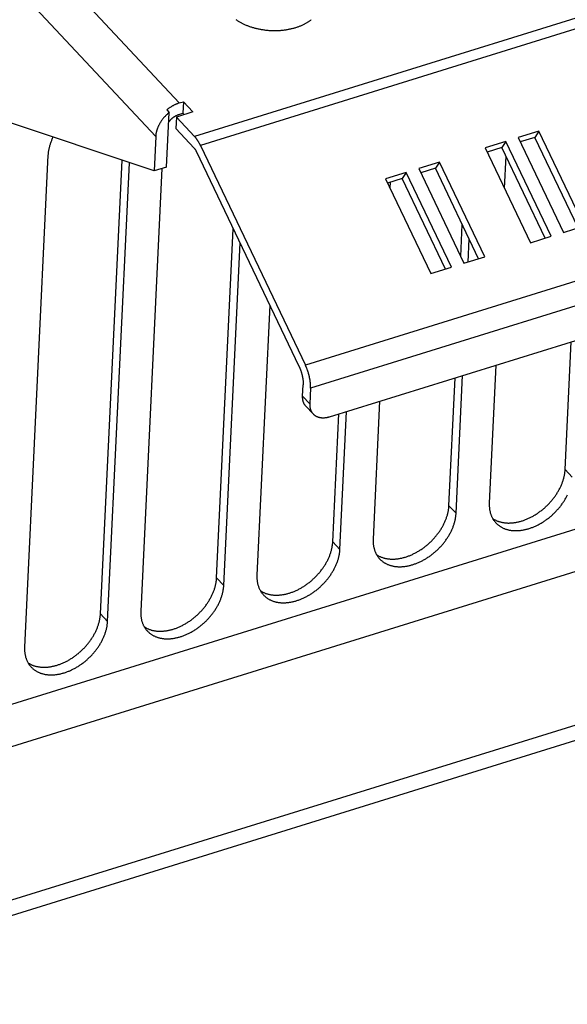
# Model space of a CAD drawing. Extents: x 0 to 594, y 0 to 420.
# Tile 81 of 157: x 503 to 514, y 80 to 101. Entities that reach past the tile are written whole.
import ezdxf

# ---------------------------------------------------------------- set-up
doc = ezdxf.new("R2010")
doc.units = 0
doc.header["$LTSCALE"] = 32.67
doc.layers.get('0').update_dxf_attribs({"linetype": 'CONTINUOUS'})

msp = doc.modelspace()

# ---------------------------------------------------------------- linework, layer by layer
at = {"color": 7, "linetype": 'CONTINUOUS'}
for p, q in [((568.331, 117.715), (506.611, 98.548)), ((568.452, 117.528), (506.732, 98.362)), ((570.645, 112.935), (508.925, 93.769)), ((570.753, 112.455), (509.033, 93.288)), ((509.432, 92.691), (570.285, 111.588)), ((506.291, 99.249), (495.405, 110.88)), ((505.798, 98.552), (494.862, 110.236)), ((552.333, 102.065), (492.381, 83.448)), ((505.763, 97.829), (493.35, 101.974)), ((554.165, 101.748), (490.538, 81.99)), ((506.291, 99.249), (506.378, 99.275)), ((506.378, 99.275), (506.366, 99.034)), ((506.378, 99.275), (506.577, 99.063)), ((506.023, 97.91), (506.078, 99.05)), ((506.028, 99.103), (506.078, 99.05)), ((506.577, 99.063), (506.23, 98.955)), ((506.28, 99.008), (506.366, 99.034)), ((506.366, 99.034), (506.393, 99.006)), ((506.23, 98.955), (506.218, 98.714)), ((506.23, 98.955), (506.611, 98.548)), ((506.599, 98.307), (506.218, 98.714)), ((513.806, 98.66), (513.373, 98.526)), ((513.806, 98.66), (513.722, 98.531)), ((514.753, 96.678), (513.806, 98.66)), ((505.798, 98.552), (505.763, 97.829)), ((513.113, 98.445), (512.68, 98.31)), ((513.113, 98.445), (513.028, 98.316)), ((514.059, 96.463), (513.113, 98.445)), ((513.373, 98.526), (514.319, 96.544)), ((513.722, 98.531), (513.416, 98.436)), ((514.625, 96.639), (513.722, 98.531)), ((508.793, 93.74), (506.648, 98.233)), ((506.732, 98.362), (508.925, 93.769)), ((512.68, 98.31), (513.626, 96.328)), ((513.028, 98.316), (512.722, 98.221)), ((513.932, 96.423), (513.028, 98.316)), ((552.547, 98.037), (496.808, 80.729)), ((503.547, 98.156), (503.059, 87.872)), ((504.643, 88.57), (505.094, 98.052)), ((504.792, 88.41), (505.248, 98.001)), ((511.726, 98.014), (511.293, 97.88)), ((511.726, 98.014), (511.641, 97.885)), ((512.672, 96.032), (511.726, 98.014)), ((513.112, 98.14), (513.08, 97.471)), ((505.926, 97.879), (505.486, 88.626)), ((506.023, 97.91), (505.763, 97.829)), ((511.032, 97.799), (510.599, 97.664)), ((511.032, 97.799), (510.948, 97.67)), ((511.979, 95.817), (511.032, 97.799)), ((511.293, 97.88), (512.239, 95.898)), ((511.641, 97.885), (511.335, 97.79)), ((512.545, 95.993), (511.641, 97.885)), ((496.793, 80.407), (552.532, 97.716)), ((510.599, 97.664), (511.545, 95.682)), ((510.948, 97.67), (510.642, 97.575)), ((510.695, 97.591), (510.689, 97.475)), ((511.851, 95.777), (510.948, 97.67)), ((507.071, 89.324), (507.417, 96.621)), ((512.172, 96.037), (512.204, 96.707)), ((514.319, 96.544), (514.753, 96.678)), ((512.324, 95.924), (512.347, 96.408)), ((513.626, 96.328), (514.059, 96.463)), ((507.22, 89.164), (507.56, 96.323)), ((512.239, 95.898), (512.672, 96.032)), ((511.545, 95.682), (511.979, 95.817)), ((508.181, 95.021), (507.913, 89.38)), ((514.352, 91.585), (514.479, 94.258)), ((512.905, 93.769), (512.768, 90.887)), ((511.925, 90.831), (512.052, 93.505)), ((512.074, 90.672), (512.211, 93.554)), ((508.868, 93.117), (508.879, 93.355)), ((509.033, 93.288), (509.017, 92.958)), ((508.868, 93.117), (509.017, 92.958)), ((510.477, 93.016), (510.34, 90.133)), ((509.498, 90.077), (509.625, 92.751)), ((509.647, 89.918), (509.784, 92.8)), ((514.501, 91.425), (514.352, 91.585)), ((512.074, 90.672), (511.925, 90.831)), ((509.647, 89.918), (509.498, 90.077)), ((507.22, 89.164), (507.071, 89.324)), ((504.792, 88.41), (504.643, 88.57))]:
    msp.add_line(p, q, dxfattribs=at)
for points in [[(507.475, 100.994), (507.487, 100.985), (507.499, 100.977), (507.511, 100.969), (507.523, 100.962), (507.535, 100.954), (507.548, 100.946), (507.561, 100.939), (507.574, 100.932), (507.587, 100.925), (507.6, 100.917), (507.614, 100.911), (507.628, 100.904), (507.642, 100.897), (507.656, 100.891), (507.67, 100.884), (507.685, 100.878), (507.699, 100.872), (507.714, 100.866), (507.729, 100.86), (507.744, 100.855), (507.76, 100.849), (507.775, 100.844), (507.791, 100.839), (507.806, 100.834), (507.822, 100.829), (507.838, 100.825), (507.854, 100.82), (507.871, 100.816), (507.887, 100.812), (507.903, 100.808), (507.92, 100.804), (507.936, 100.8), (507.953, 100.797), (507.97, 100.793), (507.987, 100.79), (508.004, 100.787), (508.021, 100.784), (508.038, 100.782), (508.055, 100.779), (508.072, 100.777), (508.089, 100.775), (508.107, 100.773), (508.124, 100.771), (508.141, 100.77), (508.159, 100.768), (508.176, 100.767), (508.194, 100.766), (508.211, 100.765), (508.229, 100.765), (508.246, 100.764), (508.263, 100.764), (508.281, 100.764), (508.298, 100.764), (508.316, 100.764), (508.333, 100.764), (508.35, 100.765), (508.368, 100.766), (508.385, 100.767), (508.402, 100.768), (508.419, 100.769), (508.436, 100.771), (508.453, 100.773), (508.47, 100.774), (508.487, 100.776), (508.504, 100.779), (508.521, 100.781), (508.537, 100.784), (508.554, 100.786), (508.57, 100.789), (508.587, 100.792), (508.603, 100.796), (508.619, 100.799), (508.635, 100.803), (508.651, 100.807), (508.667, 100.811), (508.682, 100.815), (508.698, 100.819), (508.713, 100.823), (508.729, 100.828), (508.744, 100.833), (508.758, 100.838), (508.773, 100.843), (508.788, 100.848), (508.802, 100.853), (508.816, 100.859), (508.83, 100.865), (508.844, 100.871), (508.858, 100.877), (508.872, 100.883), (508.885, 100.889), (508.898, 100.896), (508.911, 100.902), (508.923, 100.909), (508.936, 100.916), (508.948, 100.923), (508.96, 100.93), (508.972, 100.937), (508.984, 100.945), (508.995, 100.952), (509.006, 100.96), (509.017, 100.968), (509.028, 100.975), (509.038, 100.983), (509.048, 100.992)], [(506.291, 99.249), (506.281, 99.245), (506.271, 99.242), (506.261, 99.238), (506.251, 99.235), (506.241, 99.231), (506.23, 99.227), (506.22, 99.222), (506.21, 99.218), (506.2, 99.213), (506.19, 99.208), (506.18, 99.203), (506.17, 99.198), (506.161, 99.193), (506.151, 99.188), (506.141, 99.182), (506.131, 99.176), (506.121, 99.17), (506.112, 99.164), (506.102, 99.158), (506.093, 99.152), (506.083, 99.145), (506.074, 99.139), (506.064, 99.132), (506.055, 99.125), (506.046, 99.118), (506.037, 99.111), (506.028, 99.103)], [(506.078, 99.05), (506.069, 99.043), (506.06, 99.035), (506.051, 99.027), (506.043, 99.02), (506.034, 99.012), (506.026, 99.004), (506.017, 98.995), (506.009, 98.987), (506.001, 98.979), (505.993, 98.97), (505.985, 98.962), (505.978, 98.953), (505.97, 98.944), (505.963, 98.936), (505.955, 98.927), (505.948, 98.918), (505.941, 98.909), (505.934, 98.899), (505.927, 98.89), (505.921, 98.881), (505.914, 98.872), (505.908, 98.862), (505.902, 98.853), (505.896, 98.843), (505.89, 98.834), (505.884, 98.824), (505.879, 98.815), (505.874, 98.805), (505.868, 98.795), (505.863, 98.785), (505.859, 98.776), (505.854, 98.766), (505.849, 98.756), (505.845, 98.746), (505.841, 98.736), (505.837, 98.726), (505.833, 98.717), (505.83, 98.707), (505.826, 98.697), (505.823, 98.687), (505.82, 98.677), (505.817, 98.667), (505.814, 98.658), (505.812, 98.648), (505.81, 98.638), (505.808, 98.628), (505.806, 98.619), (505.804, 98.609), (505.802, 98.599), (505.801, 98.59), (505.8, 98.58), (505.799, 98.571), (505.798, 98.561), (505.798, 98.552)], [(506.068, 98.848), (506.069, 98.85), (506.073, 98.855), (506.077, 98.861), (506.081, 98.866), (506.086, 98.872), (506.09, 98.877), (506.095, 98.883), (506.099, 98.888), (506.104, 98.893), (506.109, 98.898), (506.114, 98.903), (506.118, 98.908), (506.123, 98.913), (506.129, 98.918), (506.134, 98.923), (506.139, 98.927), (506.144, 98.932), (506.15, 98.936), (506.155, 98.941), (506.161, 98.945), (506.166, 98.949), (506.172, 98.953), (506.178, 98.957), (506.183, 98.961), (506.189, 98.965), (506.195, 98.969), (506.201, 98.972), (506.207, 98.976), (506.213, 98.979), (506.219, 98.982), (506.225, 98.985), (506.231, 98.988), (506.237, 98.991), (506.243, 98.994), (506.249, 98.996), (506.255, 98.999), (506.261, 99.001), (506.267, 99.003), (506.273, 99.006), (506.28, 99.008)], [(503.651, 98.534), (503.645, 98.52), (503.637, 98.505), (503.631, 98.489), (503.624, 98.474), (503.618, 98.459), (503.611, 98.443), (503.606, 98.428), (503.6, 98.412), (503.595, 98.397), (503.59, 98.382), (503.585, 98.366), (503.58, 98.351), (503.576, 98.336), (503.572, 98.32), (503.569, 98.305), (503.565, 98.29), (503.562, 98.275), (503.559, 98.26), (503.557, 98.245), (503.554, 98.23), (503.552, 98.215), (503.551, 98.2), (503.549, 98.185), (503.548, 98.17), (503.547, 98.156)], [(506.732, 98.362), (506.728, 98.37), (506.724, 98.379), (506.72, 98.387), (506.715, 98.396), (506.711, 98.404), (506.707, 98.412), (506.702, 98.42), (506.698, 98.428), (506.693, 98.436), (506.688, 98.444), (506.684, 98.451), (506.679, 98.459), (506.674, 98.466), (506.67, 98.473), (506.665, 98.48), (506.66, 98.487), (506.655, 98.494), (506.65, 98.501), (506.645, 98.507), (506.64, 98.514), (506.636, 98.52), (506.631, 98.526), (506.626, 98.532), (506.621, 98.537), (506.616, 98.543), (506.611, 98.548)], [(506.599, 98.307), (506.602, 98.305), (506.604, 98.302), (506.607, 98.299), (506.609, 98.296), (506.611, 98.293), (506.614, 98.29), (506.616, 98.287), (506.619, 98.283), (506.621, 98.28), (506.623, 98.276), (506.626, 98.273), (506.628, 98.269), (506.63, 98.265), (506.633, 98.261), (506.635, 98.258), (506.637, 98.254), (506.639, 98.25), (506.642, 98.245), (506.644, 98.241), (506.646, 98.237), (506.648, 98.233)], [(508.793, 93.74), (508.797, 93.732), (508.8, 93.725), (508.804, 93.717), (508.807, 93.71), (508.81, 93.702), (508.813, 93.694), (508.816, 93.686), (508.82, 93.678), (508.823, 93.671), (508.826, 93.663), (508.828, 93.655), (508.831, 93.647), (508.834, 93.638), (508.837, 93.63), (508.839, 93.622), (508.842, 93.614), (508.844, 93.606), (508.847, 93.598), (508.849, 93.589), (508.851, 93.581), (508.853, 93.573), (508.856, 93.565), (508.858, 93.557), (508.859, 93.548), (508.861, 93.54), (508.863, 93.532), (508.865, 93.524), (508.866, 93.516), (508.868, 93.507), (508.869, 93.499), (508.871, 93.491), (508.872, 93.483), (508.873, 93.475), (508.874, 93.467), (508.875, 93.459), (508.876, 93.451), (508.877, 93.444), (508.877, 93.436), (508.878, 93.428), (508.879, 93.42), (508.879, 93.413), (508.879, 93.405), (508.88, 93.398), (508.88, 93.391), (508.88, 93.383), (508.88, 93.376), (508.88, 93.369), (508.88, 93.362), (508.879, 93.355)], [(509.033, 93.288), (509.033, 93.297), (509.033, 93.305), (509.034, 93.314), (509.034, 93.322), (509.034, 93.331), (509.033, 93.34), (509.033, 93.349), (509.033, 93.358), (509.032, 93.367), (509.032, 93.376), (509.031, 93.385), (509.03, 93.394), (509.029, 93.404), (509.028, 93.413), (509.027, 93.423), (509.026, 93.432), (509.024, 93.442), (509.023, 93.452), (509.022, 93.461), (509.02, 93.471), (509.018, 93.481), (509.016, 93.49), (509.014, 93.5), (509.012, 93.51), (509.01, 93.52), (509.008, 93.53), (509.006, 93.54), (509.003, 93.55), (509.001, 93.559), (508.998, 93.569), (508.996, 93.579), (508.993, 93.589), (508.99, 93.599), (508.987, 93.609), (508.984, 93.619), (508.981, 93.628), (508.978, 93.638), (508.974, 93.648), (508.971, 93.658), (508.968, 93.667), (508.964, 93.677), (508.961, 93.686), (508.957, 93.696), (508.953, 93.705), (508.949, 93.715), (508.946, 93.724), (508.942, 93.733), (508.938, 93.742), (508.934, 93.751), (508.929, 93.76), (508.925, 93.769)], [(509.086, 92.751), (508.936, 92.911), (508.931, 92.916), (508.927, 92.922), (508.922, 92.927), (508.918, 92.933), (508.914, 92.938), (508.91, 92.944), (508.906, 92.95), (508.903, 92.956), (508.899, 92.963), (508.896, 92.969), (508.893, 92.976), (508.89, 92.982), (508.887, 92.989), (508.885, 92.996), (508.882, 93.003), (508.88, 93.01), (508.878, 93.017), (508.876, 93.024), (508.875, 93.031), (508.873, 93.039), (508.872, 93.046), (508.871, 93.054), (508.87, 93.062), (508.869, 93.069), (508.868, 93.077), (508.868, 93.085), (508.868, 93.093), (508.868, 93.101), (508.868, 93.109), (508.868, 93.117)], [(509.017, 92.958), (509.017, 92.95), (509.017, 92.942), (509.017, 92.934), (509.017, 92.926), (509.018, 92.918), (509.018, 92.91), (509.019, 92.902), (509.02, 92.895), (509.021, 92.887), (509.022, 92.879), (509.024, 92.872), (509.026, 92.865), (509.027, 92.857), (509.029, 92.85), (509.032, 92.843), (509.034, 92.836), (509.037, 92.829), (509.039, 92.823), (509.042, 92.816), (509.045, 92.81), (509.048, 92.803), (509.052, 92.797), (509.055, 92.791), (509.059, 92.785), (509.063, 92.779), (509.067, 92.773), (509.071, 92.768), (509.076, 92.762), (509.08, 92.757), (509.085, 92.752), (509.086, 92.751)], [(509.086, 92.751), (509.09, 92.747), (509.095, 92.742), (509.1, 92.737), (509.105, 92.732), (509.111, 92.728), (509.116, 92.724), (509.122, 92.719), (509.128, 92.715), (509.134, 92.711), (509.14, 92.708), (509.146, 92.704), (509.152, 92.701), (509.159, 92.698), (509.165, 92.695), (509.172, 92.692), (509.179, 92.689), (509.186, 92.686), (509.193, 92.684), (509.2, 92.682), (509.208, 92.68), (509.215, 92.678), (509.222, 92.676), (509.23, 92.675), (509.238, 92.673), (509.245, 92.672), (509.253, 92.671), (509.261, 92.67), (509.269, 92.67), (509.277, 92.669), (509.285, 92.669), (509.294, 92.669), (509.302, 92.669), (509.31, 92.669), (509.319, 92.67), (509.327, 92.67), (509.336, 92.671), (509.344, 92.672), (509.353, 92.673), (509.361, 92.674), (509.37, 92.676), (509.379, 92.677), (509.388, 92.679), (509.396, 92.681), (509.405, 92.683), (509.414, 92.686), (509.423, 92.688), (509.432, 92.691)], [(512.839, 90.561), (512.845, 90.557), (512.856, 90.55), (512.867, 90.544), (512.878, 90.538), (512.89, 90.532), (512.901, 90.526), (512.913, 90.52), (512.925, 90.515), (512.937, 90.51), (512.95, 90.505), (512.962, 90.501), (512.975, 90.497), (512.988, 90.493), (513.001, 90.49), (513.014, 90.486), (513.028, 90.483), (513.041, 90.48), (513.055, 90.478), (513.069, 90.476), (513.083, 90.474), (513.097, 90.472), (513.111, 90.471), (513.125, 90.47), (513.14, 90.469), (513.155, 90.468), (513.169, 90.468), (513.184, 90.468), (513.199, 90.469), (513.214, 90.469), (513.229, 90.47), (513.244, 90.471), (513.26, 90.473), (513.275, 90.475), (513.29, 90.477), (513.306, 90.479), (513.321, 90.481), (513.337, 90.484), (513.353, 90.487), (513.368, 90.491), (513.384, 90.495), (513.4, 90.499), (513.415, 90.503), (513.431, 90.507), (513.447, 90.512), (513.463, 90.517), (513.479, 90.522), (513.495, 90.528), (513.51, 90.534), (513.526, 90.54), (513.542, 90.546), (513.558, 90.553), (513.574, 90.56), (513.589, 90.567), (513.605, 90.574), (513.621, 90.582), (513.636, 90.59), (513.652, 90.598), (513.668, 90.606), (513.683, 90.615), (513.698, 90.624), (513.714, 90.633), (513.729, 90.642), (513.744, 90.652), (513.759, 90.661), (513.774, 90.671), (513.789, 90.681), (513.804, 90.692), (513.819, 90.702), (513.833, 90.713), (513.848, 90.724), (513.862, 90.735), (513.876, 90.747), (513.89, 90.758), (513.904, 90.77), (513.918, 90.782), (513.932, 90.794), (513.945, 90.806), (513.959, 90.819), (513.972, 90.831), (513.985, 90.844), (513.998, 90.857), (514.01, 90.87), (514.023, 90.883), (514.035, 90.897), (514.047, 90.91), (514.059, 90.924), (514.071, 90.938), (514.083, 90.952), (514.094, 90.966), (514.105, 90.98), (514.116, 90.994), (514.127, 91.009), (514.138, 91.023), (514.148, 91.038), (514.158, 91.052), (514.168, 91.067), (514.178, 91.082), (514.187, 91.097), (514.196, 91.112), (514.205, 91.127), (514.214, 91.142), (514.223, 91.157), (514.231, 91.172), (514.239, 91.188), (514.246, 91.203), (514.254, 91.218), (514.261, 91.234), (514.268, 91.249), (514.275, 91.264), (514.281, 91.28), (514.287, 91.295), (514.293, 91.311), (514.299, 91.326), (514.304, 91.342), (514.309, 91.357), (514.314, 91.373), (514.319, 91.388), (514.323, 91.404), (514.327, 91.419), (514.331, 91.434), (514.334, 91.45), (514.337, 91.465), (514.34, 91.48), (514.343, 91.495), (514.345, 91.51), (514.347, 91.525), (514.349, 91.54), (514.35, 91.555), (514.351, 91.57), (514.352, 91.585)], [(512.904, 90.473), (512.905, 90.472), (512.914, 90.463), (512.923, 90.454), (512.932, 90.445), (512.942, 90.437), (512.951, 90.429), (512.961, 90.421), (512.971, 90.414), (512.981, 90.407), (512.992, 90.399), (513.002, 90.393), (513.013, 90.386), (513.024, 90.38), (513.036, 90.374), (513.047, 90.368), (513.059, 90.363), (513.071, 90.357), (513.083, 90.352), (513.095, 90.348), (513.108, 90.343), (513.12, 90.339), (513.133, 90.335), (513.146, 90.331), (513.159, 90.328), (513.172, 90.325), (513.186, 90.322), (513.199, 90.319), (513.213, 90.317), (513.227, 90.315), (513.241, 90.313), (513.255, 90.312), (513.269, 90.311), (513.284, 90.31), (513.298, 90.309), (513.313, 90.309), (513.327, 90.309), (513.342, 90.309), (513.357, 90.31), (513.372, 90.31), (513.387, 90.311), (513.402, 90.313), (513.417, 90.314), (513.433, 90.316), (513.448, 90.319), (513.463, 90.321), (513.479, 90.324), (513.494, 90.327), (513.51, 90.33), (513.526, 90.333), (513.541, 90.337), (513.557, 90.341), (513.573, 90.346), (513.588, 90.35), (513.604, 90.355), (513.62, 90.36), (513.636, 90.366), (513.651, 90.372), (513.667, 90.377), (513.683, 90.384), (513.699, 90.39), (513.714, 90.397), (513.73, 90.404), (513.746, 90.411), (513.761, 90.418), (513.777, 90.426), (513.792, 90.434), (513.808, 90.442), (513.823, 90.451), (513.839, 90.459), (513.854, 90.468), (513.869, 90.477), (513.884, 90.486), (513.899, 90.496), (513.914, 90.506), (513.929, 90.516), (513.944, 90.526), (513.958, 90.536), (513.973, 90.547), (513.987, 90.558), (514.002, 90.569), (514.016, 90.58), (514.03, 90.591), (514.044, 90.603), (514.058, 90.614), (514.072, 90.626), (514.085, 90.638), (514.098, 90.651), (514.112, 90.663), (514.125, 90.676), (514.138, 90.689), (514.15, 90.701), (514.163, 90.715), (514.175, 90.728), (514.188, 90.741), (514.2, 90.755), (514.212, 90.768), (514.223, 90.782), (514.235, 90.796), (514.246, 90.81), (514.257, 90.824), (514.268, 90.838), (514.279, 90.852), (514.289, 90.867), (514.299, 90.881), (514.309, 90.896), (514.319, 90.911), (514.329, 90.925), (514.338, 90.94), (514.347, 90.955), (514.356, 90.97), (514.365, 90.985), (514.373, 91), (514.381, 91.015), (514.389, 91.031), (514.397, 91.046), (514.404, 91.061)], [(510.412, 89.808), (510.418, 89.803), (510.429, 89.797), (510.44, 89.79), (510.451, 89.784), (510.463, 89.778), (510.474, 89.772), (510.486, 89.767), (510.498, 89.761), (510.51, 89.756), (510.523, 89.752), (510.535, 89.747), (510.548, 89.743), (510.561, 89.739), (510.574, 89.736), (510.587, 89.732), (510.601, 89.729), (510.614, 89.727), (510.628, 89.724), (510.642, 89.722), (510.656, 89.72), (510.67, 89.718), (510.684, 89.717), (510.698, 89.716), (510.713, 89.715), (510.727, 89.715), (510.742, 89.715), (510.757, 89.715), (510.772, 89.715), (510.787, 89.716), (510.802, 89.716), (510.817, 89.718), (510.832, 89.719), (510.848, 89.721), (510.863, 89.723), (510.879, 89.725), (510.894, 89.728), (510.91, 89.731), (510.925, 89.734), (510.941, 89.737), (510.957, 89.741), (510.972, 89.745), (510.988, 89.749), (511.004, 89.754), (511.02, 89.758), (511.036, 89.763), (511.052, 89.769), (511.067, 89.774), (511.083, 89.78), (511.099, 89.786), (511.115, 89.793), (511.131, 89.799), (511.147, 89.806), (511.162, 89.813), (511.178, 89.821), (511.194, 89.828), (511.209, 89.836), (511.225, 89.844), (511.24, 89.853), (511.256, 89.861), (511.271, 89.87), (511.287, 89.879), (511.302, 89.888), (511.317, 89.898), (511.332, 89.908), (511.347, 89.918), (511.362, 89.928), (511.377, 89.938), (511.391, 89.949), (511.406, 89.959), (511.42, 89.97), (511.435, 89.982), (511.449, 89.993), (511.463, 90.005), (511.477, 90.016), (511.491, 90.028), (511.505, 90.04), (511.518, 90.053), (511.531, 90.065), (511.545, 90.078), (511.558, 90.09), (511.571, 90.103), (511.583, 90.116), (511.596, 90.13), (511.608, 90.143), (511.62, 90.157), (511.632, 90.17), (511.644, 90.184), (511.656, 90.198), (511.667, 90.212), (511.678, 90.226), (511.689, 90.24), (511.7, 90.255), (511.711, 90.269), (511.721, 90.284), (511.731, 90.299), (511.741, 90.313), (511.751, 90.328), (511.76, 90.343), (511.769, 90.358), (511.778, 90.373), (511.787, 90.388), (511.795, 90.403), (511.804, 90.419), (511.812, 90.434), (511.819, 90.449), (511.827, 90.465), (511.834, 90.48), (511.841, 90.495), (511.848, 90.511), (511.854, 90.526), (511.86, 90.542), (511.866, 90.557), (511.872, 90.573), (511.877, 90.588), (511.882, 90.604), (511.887, 90.619), (511.892, 90.634), (511.896, 90.65), (511.9, 90.665), (511.904, 90.681), (511.907, 90.696), (511.91, 90.711), (511.913, 90.726), (511.916, 90.741), (511.918, 90.757), (511.92, 90.772), (511.922, 90.787), (511.923, 90.801), (511.924, 90.816), (511.925, 90.831)], [(512.768, 90.887), (512.767, 90.872), (512.767, 90.858), (512.767, 90.844), (512.767, 90.829), (512.768, 90.815), (512.769, 90.801), (512.77, 90.787), (512.771, 90.774), (512.773, 90.76), (512.775, 90.746), (512.777, 90.733), (512.78, 90.72), (512.783, 90.707), (512.786, 90.694), (512.789, 90.681), (512.793, 90.668), (512.797, 90.656), (512.801, 90.643), (512.806, 90.631), (512.811, 90.619), (512.816, 90.607), (512.821, 90.596), (512.827, 90.584), (512.832, 90.573), (512.839, 90.562), (512.845, 90.551), (512.852, 90.54), (512.859, 90.53), (512.866, 90.52), (512.873, 90.51), (512.881, 90.5), (512.889, 90.49), (512.897, 90.481), (512.904, 90.473)], [(510.477, 89.719), (510.478, 89.718), (510.487, 89.709), (510.496, 89.7), (510.505, 89.692), (510.514, 89.683), (510.524, 89.675), (510.534, 89.668), (510.544, 89.66), (510.554, 89.653), (510.565, 89.646), (510.575, 89.639), (510.586, 89.632), (510.597, 89.626), (510.609, 89.62), (510.62, 89.614), (510.632, 89.609), (510.644, 89.604), (510.656, 89.599), (510.668, 89.594), (510.68, 89.589), (510.693, 89.585), (510.706, 89.581), (510.719, 89.578), (510.732, 89.574), (510.745, 89.571), (510.759, 89.568), (510.772, 89.566), (510.786, 89.563), (510.8, 89.561), (510.814, 89.56), (510.828, 89.558), (510.842, 89.557), (510.856, 89.556), (510.871, 89.556), (510.885, 89.555), (510.9, 89.555), (510.915, 89.555), (510.93, 89.556), (510.945, 89.557), (510.96, 89.558), (510.975, 89.559), (510.99, 89.561), (511.005, 89.563), (511.021, 89.565), (511.036, 89.567), (511.052, 89.57), (511.067, 89.573), (511.083, 89.576), (511.098, 89.58), (511.114, 89.584), (511.13, 89.588), (511.145, 89.592), (511.161, 89.597), (511.177, 89.602), (511.193, 89.607), (511.208, 89.612), (511.224, 89.618), (511.24, 89.624), (511.256, 89.63), (511.271, 89.636), (511.287, 89.643), (511.303, 89.65), (511.318, 89.657), (511.334, 89.665), (511.35, 89.672), (511.365, 89.68), (511.381, 89.688), (511.396, 89.697), (511.411, 89.705), (511.427, 89.714), (511.442, 89.723), (511.457, 89.733), (511.472, 89.742), (511.487, 89.752), (511.502, 89.762), (511.517, 89.772), (511.531, 89.783), (511.546, 89.793), (511.56, 89.804), (511.575, 89.815), (511.589, 89.826), (511.603, 89.837), (511.617, 89.849), (511.631, 89.861), (511.644, 89.873), (511.658, 89.885), (511.671, 89.897), (511.685, 89.909), (511.698, 89.922), (511.711, 89.935), (511.723, 89.948), (511.736, 89.961), (511.748, 89.974), (511.76, 89.987), (511.773, 90.001), (511.784, 90.014), (511.796, 90.028), (511.808, 90.042), (511.819, 90.056), (511.83, 90.07), (511.841, 90.084), (511.851, 90.099), (511.862, 90.113), (511.872, 90.128), (511.882, 90.142), (511.892, 90.157), (511.901, 90.172), (511.911, 90.186), (511.92, 90.201), (511.929, 90.216), (511.937, 90.231), (511.946, 90.246), (511.954, 90.262), (511.962, 90.277), (511.97, 90.292), (511.977, 90.307), (511.984, 90.323), (511.991, 90.338), (511.998, 90.353), (512.004, 90.369), (512.01, 90.384), (512.016, 90.399), (512.021, 90.415), (512.027, 90.43), (512.032, 90.446), (512.037, 90.461), (512.041, 90.476), (512.045, 90.492), (512.049, 90.507), (512.053, 90.522), (512.056, 90.537), (512.059, 90.553), (512.062, 90.568), (512.065, 90.583), (512.067, 90.598), (512.069, 90.613), (512.071, 90.628), (512.072, 90.642), (512.073, 90.657), (512.074, 90.672)], [(507.985, 89.054), (507.991, 89.05), (508.002, 89.043), (508.013, 89.036), (508.024, 89.03), (508.035, 89.024), (508.047, 89.018), (508.059, 89.013), (508.071, 89.008), (508.083, 89.003), (508.095, 88.998), (508.108, 88.994), (508.121, 88.99), (508.134, 88.986), (508.147, 88.982), (508.16, 88.979), (508.173, 88.976), (508.187, 88.973), (508.201, 88.97), (508.214, 88.968), (508.228, 88.966), (508.242, 88.965), (508.257, 88.963), (508.271, 88.962), (508.286, 88.962), (508.3, 88.961), (508.315, 88.961), (508.33, 88.961), (508.345, 88.961), (508.36, 88.962), (508.375, 88.963), (508.39, 88.964), (508.405, 88.965), (508.42, 88.967), (508.436, 88.969), (508.451, 88.971), (508.467, 88.974), (508.482, 88.977), (508.498, 88.98), (508.514, 88.983), (508.53, 88.987), (508.545, 88.991), (508.561, 88.995), (508.577, 89), (508.593, 89.005), (508.609, 89.01), (508.624, 89.015), (508.64, 89.021), (508.656, 89.026), (508.672, 89.033), (508.688, 89.039), (508.704, 89.046), (508.719, 89.052), (508.735, 89.06), (508.751, 89.067), (508.766, 89.075), (508.782, 89.082), (508.798, 89.091), (508.813, 89.099), (508.829, 89.107), (508.844, 89.116), (508.859, 89.125), (508.875, 89.135), (508.89, 89.144), (508.905, 89.154), (508.92, 89.164), (508.935, 89.174), (508.95, 89.184), (508.964, 89.195), (508.979, 89.206), (508.993, 89.217), (509.008, 89.228), (509.022, 89.239), (509.036, 89.251), (509.05, 89.263), (509.064, 89.274), (509.077, 89.287), (509.091, 89.299), (509.104, 89.311), (509.117, 89.324), (509.13, 89.337), (509.143, 89.35), (509.156, 89.363), (509.169, 89.376), (509.181, 89.389), (509.193, 89.403), (509.205, 89.417), (509.217, 89.43), (509.228, 89.444), (509.24, 89.458), (509.251, 89.472), (509.262, 89.487), (509.273, 89.501), (509.283, 89.516), (509.294, 89.53), (509.304, 89.545), (509.314, 89.56), (509.323, 89.574), (509.333, 89.589), (509.342, 89.604), (509.351, 89.619), (509.36, 89.634), (509.368, 89.65), (509.376, 89.665), (509.384, 89.68), (509.392, 89.695), (509.4, 89.711), (509.407, 89.726), (509.414, 89.742), (509.42, 89.757), (509.427, 89.772), (509.433, 89.788), (509.439, 89.803), (509.445, 89.819), (509.45, 89.834), (509.455, 89.85), (509.46, 89.865), (509.464, 89.881), (509.469, 89.896), (509.473, 89.912), (509.476, 89.927), (509.48, 89.942), (509.483, 89.957), (509.486, 89.973), (509.488, 89.988), (509.491, 90.003), (509.493, 90.018), (509.494, 90.033), (509.496, 90.048), (509.497, 90.063), (509.498, 90.077)], [(510.34, 90.133), (510.34, 90.119), (510.34, 90.104), (510.34, 90.09), (510.34, 90.076), (510.34, 90.062), (510.341, 90.048), (510.342, 90.034), (510.344, 90.02), (510.346, 90.006), (510.348, 89.993), (510.35, 89.979), (510.353, 89.966), (510.355, 89.953), (510.359, 89.94), (510.362, 89.927), (510.366, 89.914), (510.37, 89.902), (510.374, 89.89), (510.379, 89.877), (510.383, 89.865), (510.388, 89.854), (510.394, 89.842), (510.399, 89.831), (510.405, 89.819), (510.411, 89.808), (510.418, 89.797), (510.424, 89.787), (510.431, 89.776), (510.439, 89.766), (510.446, 89.756), (510.454, 89.746), (510.462, 89.736), (510.47, 89.727), (510.477, 89.719)], [(508.05, 88.965), (508.051, 88.964), (508.06, 88.955), (508.069, 88.946), (508.078, 88.938), (508.087, 88.93), (508.097, 88.922), (508.107, 88.914), (508.117, 88.906), (508.127, 88.899), (508.137, 88.892), (508.148, 88.885), (508.159, 88.879), (508.17, 88.872), (508.181, 88.866), (508.193, 88.861), (508.205, 88.855), (508.216, 88.85), (508.229, 88.845), (508.241, 88.84), (508.253, 88.836), (508.266, 88.831), (508.279, 88.828), (508.292, 88.824), (508.305, 88.82), (508.318, 88.817), (508.331, 88.815), (508.345, 88.812), (508.359, 88.81), (508.372, 88.808), (508.386, 88.806), (508.401, 88.805), (508.415, 88.803), (508.429, 88.802), (508.444, 88.802), (508.458, 88.802), (508.473, 88.801), (508.488, 88.802), (508.503, 88.802), (508.518, 88.803), (508.533, 88.804), (508.548, 88.805), (508.563, 88.807), (508.578, 88.809), (508.594, 88.811), (508.609, 88.814), (508.624, 88.816), (508.64, 88.819), (508.656, 88.823), (508.671, 88.826), (508.687, 88.83), (508.703, 88.834), (508.718, 88.838), (508.734, 88.843), (508.75, 88.848), (508.765, 88.853), (508.781, 88.858), (508.797, 88.864), (508.813, 88.87), (508.828, 88.876), (508.844, 88.883), (508.86, 88.889), (508.876, 88.896), (508.891, 88.903), (508.907, 88.911), (508.922, 88.919), (508.938, 88.927), (508.953, 88.935), (508.969, 88.943), (508.984, 88.952), (508.999, 88.961), (509.015, 88.97), (509.03, 88.979), (509.045, 88.989), (509.06, 88.998), (509.075, 89.008), (509.089, 89.018), (509.104, 89.029), (509.119, 89.039), (509.133, 89.05), (509.147, 89.061), (509.162, 89.072), (509.176, 89.084), (509.19, 89.095), (509.203, 89.107), (509.217, 89.119), (509.231, 89.131), (509.244, 89.143), (509.257, 89.156), (509.27, 89.168), (509.283, 89.181), (509.296, 89.194), (509.309, 89.207), (509.321, 89.22), (509.333, 89.234), (509.345, 89.247), (509.357, 89.261), (509.369, 89.274), (509.38, 89.288), (509.392, 89.302), (509.403, 89.316), (509.414, 89.331), (509.424, 89.345), (509.435, 89.359), (509.445, 89.374), (509.455, 89.388), (509.465, 89.403), (509.474, 89.418), (509.484, 89.433), (509.493, 89.448), (509.502, 89.463), (509.51, 89.478), (509.519, 89.493), (509.527, 89.508), (509.535, 89.523), (509.542, 89.538), (509.55, 89.554), (509.557, 89.569), (509.564, 89.584), (509.57, 89.6), (509.577, 89.615), (509.583, 89.63), (509.589, 89.646), (509.594, 89.661), (509.6, 89.676), (509.605, 89.692), (509.609, 89.707), (509.614, 89.723), (509.618, 89.738), (509.622, 89.753), (509.626, 89.768), (509.629, 89.784), (509.632, 89.799), (509.635, 89.814), (509.638, 89.829), (509.64, 89.844), (509.642, 89.859), (509.643, 89.874), (509.645, 89.889), (509.646, 89.903), (509.647, 89.918)], [(507.913, 89.38), (507.913, 89.365), (507.912, 89.351), (507.912, 89.336), (507.913, 89.322), (507.913, 89.308), (507.914, 89.294), (507.915, 89.28), (507.917, 89.266), (507.918, 89.252), (507.921, 89.239), (507.923, 89.225), (507.925, 89.212), (507.928, 89.199), (507.931, 89.186), (507.935, 89.173), (507.939, 89.161), (507.943, 89.148), (507.947, 89.136), (507.951, 89.124), (507.956, 89.112), (507.961, 89.1), (507.967, 89.088), (507.972, 89.077), (507.978, 89.066), (507.984, 89.054), (507.991, 89.044), (507.997, 89.033), (508.004, 89.022), (508.011, 89.012), (508.019, 89.002), (508.027, 88.992), (508.034, 88.983), (508.043, 88.973), (508.05, 88.965)], [(505.557, 88.3), (505.564, 88.296), (505.575, 88.289), (505.586, 88.283), (505.597, 88.276), (505.608, 88.27), (505.62, 88.265), (505.632, 88.259), (505.644, 88.254), (505.656, 88.249), (505.668, 88.244), (505.681, 88.24), (505.694, 88.236), (505.706, 88.232), (505.72, 88.228), (505.733, 88.225), (505.746, 88.222), (505.76, 88.219), (505.773, 88.217), (505.787, 88.215), (505.801, 88.213), (505.815, 88.211), (505.83, 88.21), (505.844, 88.209), (505.858, 88.208), (505.873, 88.207), (505.888, 88.207), (505.902, 88.207), (505.917, 88.207), (505.932, 88.208), (505.947, 88.209), (505.963, 88.21), (505.978, 88.212), (505.993, 88.213), (506.009, 88.215), (506.024, 88.218), (506.04, 88.22), (506.055, 88.223), (506.071, 88.226), (506.087, 88.23), (506.102, 88.233), (506.118, 88.237), (506.134, 88.242), (506.15, 88.246), (506.165, 88.251), (506.181, 88.256), (506.197, 88.261), (506.213, 88.267), (506.229, 88.273), (506.245, 88.279), (506.261, 88.285), (506.276, 88.292), (506.292, 88.299), (506.308, 88.306), (506.324, 88.313), (506.339, 88.321), (506.355, 88.329), (506.37, 88.337), (506.386, 88.345), (506.401, 88.354), (506.417, 88.363), (506.432, 88.372), (506.447, 88.381), (506.463, 88.39), (506.478, 88.4), (506.493, 88.41), (506.508, 88.42), (506.522, 88.431), (506.537, 88.441), (506.552, 88.452), (506.566, 88.463), (506.58, 88.474), (506.595, 88.485), (506.609, 88.497), (506.623, 88.509), (506.636, 88.521), (506.65, 88.533), (506.664, 88.545), (506.677, 88.558), (506.69, 88.57), (506.703, 88.583), (506.716, 88.596), (506.729, 88.609), (506.741, 88.622), (506.754, 88.636), (506.766, 88.649), (506.778, 88.663), (506.79, 88.677), (506.801, 88.691), (506.813, 88.705), (506.824, 88.719), (506.835, 88.733), (506.846, 88.747), (506.856, 88.762), (506.866, 88.776), (506.877, 88.791), (506.886, 88.806), (506.896, 88.821), (506.906, 88.836), (506.915, 88.851), (506.924, 88.866), (506.932, 88.881), (506.941, 88.896), (506.949, 88.911), (506.957, 88.926), (506.965, 88.942), (506.972, 88.957), (506.98, 88.972), (506.987, 88.988), (506.993, 89.003), (507, 89.019), (507.006, 89.034), (507.012, 89.05), (507.017, 89.065), (507.023, 89.081), (507.028, 89.096), (507.033, 89.112), (507.037, 89.127), (507.041, 89.142), (507.045, 89.158), (507.049, 89.173), (507.053, 89.188), (507.056, 89.204), (507.059, 89.219), (507.061, 89.234), (507.063, 89.249), (507.065, 89.264), (507.067, 89.279), (507.069, 89.294), (507.07, 89.309), (507.071, 89.324)], [(505.623, 88.212), (505.624, 88.21), (505.633, 88.201), (505.641, 88.193), (505.651, 88.184), (505.66, 88.176), (505.67, 88.168), (505.679, 88.16), (505.689, 88.153), (505.7, 88.145), (505.71, 88.138), (505.721, 88.132), (505.732, 88.125), (505.743, 88.119), (505.754, 88.113), (505.766, 88.107), (505.777, 88.101), (505.789, 88.096), (505.801, 88.091), (505.814, 88.086), (505.826, 88.082), (505.839, 88.078), (505.851, 88.074), (505.864, 88.07), (505.877, 88.067), (505.891, 88.064), (505.904, 88.061), (505.918, 88.058), (505.931, 88.056), (505.945, 88.054), (505.959, 88.052), (505.973, 88.051), (505.988, 88.05), (506.002, 88.049), (506.016, 88.048), (506.031, 88.048), (506.046, 88.048), (506.06, 88.048), (506.075, 88.048), (506.09, 88.049), (506.105, 88.05), (506.121, 88.052), (506.136, 88.053), (506.151, 88.055), (506.166, 88.057), (506.182, 88.06), (506.197, 88.063), (506.213, 88.066), (506.228, 88.069), (506.244, 88.072), (506.26, 88.076), (506.275, 88.08), (506.291, 88.085), (506.307, 88.089), (506.322, 88.094), (506.338, 88.099), (506.354, 88.105), (506.37, 88.11), (506.386, 88.116), (506.401, 88.122), (506.417, 88.129), (506.433, 88.136), (506.448, 88.143), (506.464, 88.15), (506.48, 88.157), (506.495, 88.165), (506.511, 88.173), (506.526, 88.181), (506.542, 88.189), (506.557, 88.198), (506.572, 88.207), (506.587, 88.216), (506.603, 88.225), (506.618, 88.235), (506.633, 88.245), (506.647, 88.255), (506.662, 88.265), (506.677, 88.275), (506.691, 88.286), (506.706, 88.296), (506.72, 88.307), (506.734, 88.319), (506.748, 88.33), (506.762, 88.342), (506.776, 88.353), (506.79, 88.365), (506.804, 88.377), (506.817, 88.39), (506.83, 88.402), (506.843, 88.415), (506.856, 88.427), (506.869, 88.44), (506.881, 88.453), (506.894, 88.467), (506.906, 88.48), (506.918, 88.493), (506.93, 88.507), (506.942, 88.521), (506.953, 88.535), (506.964, 88.549), (506.975, 88.563), (506.986, 88.577), (506.997, 88.591), (507.007, 88.606), (507.018, 88.62), (507.028, 88.635), (507.038, 88.649), (507.047, 88.664), (507.056, 88.679), (507.066, 88.694), (507.074, 88.709), (507.083, 88.724), (507.091, 88.739), (507.1, 88.754), (507.107, 88.769), (507.115, 88.785), (507.123, 88.8), (507.13, 88.815), (507.137, 88.831), (507.143, 88.846), (507.15, 88.861), (507.156, 88.877), (507.162, 88.892), (507.167, 88.907), (507.172, 88.923), (507.177, 88.938), (507.182, 88.953), (507.187, 88.969), (507.191, 88.984), (507.195, 88.999), (507.199, 89.015), (507.202, 89.03), (507.205, 89.045), (507.208, 89.06), (507.21, 89.075), (507.213, 89.09), (507.215, 89.105), (507.216, 89.12), (507.218, 89.135), (507.219, 89.15), (507.22, 89.164)], [(503.13, 87.546), (503.137, 87.542), (503.147, 87.535), (503.158, 87.529), (503.17, 87.523), (503.181, 87.517), (503.193, 87.511), (503.204, 87.505), (503.216, 87.5), (503.229, 87.495), (503.241, 87.491), (503.254, 87.486), (503.266, 87.482), (503.279, 87.478), (503.292, 87.475), (503.306, 87.471), (503.319, 87.468), (503.332, 87.466), (503.346, 87.463), (503.36, 87.461), (503.374, 87.459), (503.388, 87.457), (503.402, 87.456), (503.417, 87.455), (503.431, 87.454), (503.446, 87.454), (503.46, 87.453), (503.475, 87.453), (503.49, 87.454), (503.505, 87.454), (503.52, 87.455), (503.535, 87.456), (503.551, 87.458), (503.566, 87.46), (503.581, 87.462), (503.597, 87.464), (503.612, 87.467), (503.628, 87.469), (503.644, 87.473), (503.659, 87.476), (503.675, 87.48), (503.691, 87.484), (503.707, 87.488), (503.722, 87.492), (503.738, 87.497), (503.754, 87.502), (503.77, 87.508), (503.786, 87.513), (503.802, 87.519), (503.818, 87.525), (503.833, 87.531), (503.849, 87.538), (503.865, 87.545), (503.881, 87.552), (503.896, 87.559), (503.912, 87.567), (503.928, 87.575), (503.943, 87.583), (503.959, 87.591), (503.974, 87.6), (503.99, 87.609), (504.005, 87.618), (504.02, 87.627), (504.035, 87.637), (504.05, 87.646), (504.065, 87.656), (504.08, 87.667), (504.095, 87.677), (504.11, 87.687), (504.124, 87.698), (504.139, 87.709), (504.153, 87.72), (504.167, 87.732), (504.182, 87.743), (504.195, 87.755), (504.209, 87.767), (504.223, 87.779), (504.236, 87.791), (504.25, 87.804), (504.263, 87.816), (504.276, 87.829), (504.289, 87.842), (504.302, 87.855), (504.314, 87.869), (504.327, 87.882), (504.339, 87.895), (504.351, 87.909), (504.362, 87.923), (504.374, 87.937), (504.385, 87.951), (504.397, 87.965), (504.408, 87.979), (504.418, 87.994), (504.429, 88.008), (504.439, 88.023), (504.449, 88.037), (504.459, 88.052), (504.469, 88.067), (504.478, 88.082), (504.488, 88.097), (504.497, 88.112), (504.505, 88.127), (504.514, 88.142), (504.522, 88.157), (504.53, 88.173), (504.538, 88.188), (504.545, 88.203), (504.552, 88.219), (504.559, 88.234), (504.566, 88.25), (504.572, 88.265), (504.579, 88.281), (504.585, 88.296), (504.59, 88.311), (504.596, 88.327), (504.601, 88.342), (504.605, 88.358), (504.61, 88.373), (504.614, 88.389), (504.618, 88.404), (504.622, 88.419), (504.625, 88.435), (504.629, 88.45), (504.631, 88.465), (504.634, 88.48), (504.636, 88.495), (504.638, 88.51), (504.64, 88.525), (504.641, 88.54), (504.642, 88.555), (504.643, 88.57)], [(505.486, 88.626), (505.485, 88.611), (505.485, 88.597), (505.485, 88.582), (505.485, 88.568), (505.486, 88.554), (505.487, 88.54), (505.488, 88.526), (505.49, 88.512), (505.491, 88.499), (505.493, 88.485), (505.496, 88.472), (505.498, 88.459), (505.501, 88.445), (505.504, 88.432), (505.508, 88.42), (505.511, 88.407), (505.515, 88.394), (505.52, 88.382), (505.524, 88.37), (505.529, 88.358), (505.534, 88.346), (505.539, 88.335), (505.545, 88.323), (505.551, 88.312), (505.557, 88.301), (505.563, 88.29), (505.57, 88.279), (505.577, 88.269), (505.584, 88.258), (505.592, 88.248), (505.599, 88.239), (505.607, 88.229), (505.615, 88.22), (505.623, 88.212)], [(503.195, 87.458), (503.197, 87.457), (503.205, 87.448), (503.214, 87.439), (503.223, 87.431), (503.233, 87.422), (503.242, 87.414), (503.252, 87.406), (503.262, 87.399), (503.273, 87.392), (503.283, 87.385), (503.294, 87.378), (503.305, 87.371), (503.316, 87.365), (503.327, 87.359), (503.339, 87.353), (503.35, 87.348), (503.362, 87.342), (503.374, 87.337), (503.386, 87.333), (503.399, 87.328), (503.411, 87.324), (503.424, 87.32), (503.437, 87.316), (503.45, 87.313), (503.464, 87.31), (503.477, 87.307), (503.491, 87.305), (503.504, 87.302), (503.518, 87.3), (503.532, 87.299), (503.546, 87.297), (503.56, 87.296), (503.575, 87.295), (503.589, 87.294), (503.604, 87.294), (503.618, 87.294), (503.633, 87.294), (503.648, 87.295), (503.663, 87.296), (503.678, 87.297), (503.693, 87.298), (503.709, 87.3), (503.724, 87.301), (503.739, 87.304), (503.755, 87.306), (503.77, 87.309), (503.786, 87.312), (503.801, 87.315), (503.817, 87.319), (503.832, 87.322), (503.848, 87.327), (503.864, 87.331), (503.88, 87.335), (503.895, 87.34), (503.911, 87.346), (503.927, 87.351), (503.943, 87.357), (503.958, 87.363), (503.974, 87.369), (503.99, 87.375), (504.005, 87.382), (504.021, 87.389), (504.037, 87.396), (504.052, 87.403), (504.068, 87.411), (504.083, 87.419), (504.099, 87.427), (504.114, 87.436), (504.13, 87.444), (504.145, 87.453), (504.16, 87.462), (504.175, 87.472), (504.19, 87.481), (504.205, 87.491), (504.22, 87.501), (504.235, 87.511), (504.25, 87.521), (504.264, 87.532), (504.279, 87.543), (504.293, 87.554), (504.307, 87.565), (504.321, 87.576), (504.335, 87.588), (504.349, 87.6), (504.363, 87.612), (504.376, 87.624), (504.39, 87.636), (504.403, 87.648), (504.416, 87.661), (504.429, 87.674), (504.442, 87.687), (504.454, 87.7), (504.467, 87.713), (504.479, 87.726), (504.491, 87.74), (504.503, 87.753), (504.514, 87.767), (504.526, 87.781), (504.537, 87.795), (504.548, 87.809), (504.559, 87.823), (504.57, 87.837), (504.58, 87.852), (504.591, 87.866), (504.601, 87.881), (504.61, 87.896), (504.62, 87.91), (504.629, 87.925), (504.638, 87.94), (504.647, 87.955), (504.656, 87.97), (504.664, 87.985), (504.672, 88), (504.68, 88.016), (504.688, 88.031), (504.695, 88.046), (504.702, 88.061), (504.709, 88.077), (504.716, 88.092), (504.722, 88.108), (504.728, 88.123), (504.734, 88.138), (504.74, 88.154), (504.745, 88.169), (504.75, 88.184), (504.755, 88.2), (504.759, 88.215), (504.764, 88.23), (504.768, 88.246), (504.771, 88.261), (504.775, 88.276), (504.778, 88.291), (504.781, 88.306), (504.783, 88.322), (504.785, 88.337), (504.787, 88.351), (504.789, 88.366), (504.791, 88.381), (504.792, 88.396), (504.792, 88.41)], [(503.059, 87.872), (503.058, 87.858), (503.058, 87.843), (503.058, 87.829), (503.058, 87.815), (503.059, 87.8), (503.06, 87.786), (503.061, 87.772), (503.062, 87.759), (503.064, 87.745), (503.066, 87.731), (503.068, 87.718), (503.071, 87.705), (503.074, 87.692), (503.077, 87.679), (503.08, 87.666), (503.084, 87.653), (503.088, 87.641), (503.092, 87.628), (503.097, 87.616), (503.102, 87.604), (503.107, 87.592), (503.112, 87.581), (503.118, 87.569), (503.124, 87.558), (503.13, 87.547), (503.136, 87.536), (503.143, 87.525), (503.15, 87.515), (503.157, 87.505), (503.164, 87.495), (503.172, 87.485), (503.18, 87.475), (503.188, 87.466), (503.195, 87.458)]]:
    msp.add_lwpolyline(points, dxfattribs=at)

doc.saveas('drawing.dxf')
